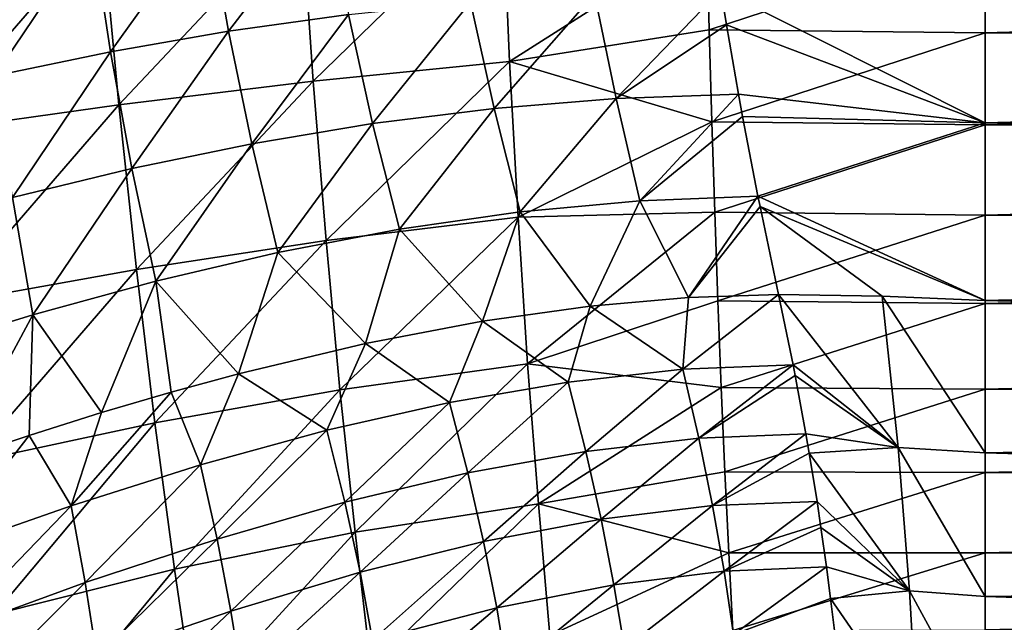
# Model space of a CAD drawing. Header units: metres. Extents: x -109 to 109, y -314 to 82.
# Tile 151 of 191: x 35.77 to 45.2, y -10.21 to -4.44. Entities that reach past the tile are written whole.
import ezdxf

# ---------------------------------------------------------------- set-up
doc = ezdxf.new("R2010")
doc.units = ezdxf.units.M
doc.layers.add('solid_504261_XXX', color=7, linetype='CONTINUOUS')

msp = doc.modelspace()

# ---------------------------------------------------------------- linework, layer by layer
at = {"layer": 'solid_504261_XXX'}
for points in [[(40.395851, -3.264398, 200.723267), (38.4706, -3.395109, 200.704483), (38.58186, -5.031743, 200.289413)], [(40.464737, -4.843009, 200.32785), (40.395851, -3.264398, 200.723267), (38.58186, -5.031743, 200.289413)], [(42.355057, -3.639932, 200.640457), (40.395851, -3.264398, 200.723267), (40.464737, -4.843009, 200.32785)], [(38.4706, -3.395109, 200.704483), (36.56255, -3.549052, 200.685989), (36.720802, -5.257017, 200.251862)], [(38.58186, -5.031743, 200.289413), (38.4706, -3.395109, 200.704483), (36.720802, -5.257017, 200.251862)], [(37.772461, -4.553374, 167.668732), (37.578613, -3.442653, 167.479279), (38.719074, -3.318928, 167.820221)], [(38.921265, -4.393771, 168.016983), (37.772461, -4.553374, 167.668732), (38.719074, -3.318928, 167.820221)], [(36.642384, -4.74933, 167.242401), (36.467194, -3.59451, 167.060287), (37.578613, -3.442653, 167.479279)], [(37.772461, -4.553374, 167.668732), (36.642384, -4.74933, 167.242401), (37.578613, -3.442653, 167.479279)], [(36.56255, -3.549052, 200.685989), (34.651173, -3.725501, 200.668274), (34.855789, -5.518082, 200.21611)], [(36.720802, -5.257017, 200.251862), (36.56255, -3.549052, 200.685989), (34.855789, -5.518082, 200.21611)], [(35.529858, -4.978845, 166.738876), (35.382648, -3.772592, 166.564209), (36.467194, -3.59451, 167.060287)], [(36.642384, -4.74933, 167.242401), (35.529858, -4.978845, 166.738876), (36.467194, -3.59451, 167.060287)], [(42.376862, -4.538773, 200.410751), (42.355057, -3.639932, 200.640457), (40.464737, -4.843009, 200.32785)], [(45.020168, -3.671571, 200.633316), (42.355057, -3.639932, 200.640457), (42.376862, -4.538773, 200.410751)], [(45.020168, -4.56778, 200.40213), (45.020168, -3.671571, 200.633316), (42.376862, -4.538773, 200.410751)], [(45.020168, -3.657384, 168.457458), (45.020168, -5.42936, 168.965851), (42.486851, -4.156279, 168.543991)], [(77.647484, -4.567917, 168.691895), (45.020168, -5.42936, 168.965851), (45.020168, -3.657384, 168.457458)], [(77.647484, -4.567917, 168.691895), (45.020168, -3.657384, 168.457458), (77.647491, -3.671566, 168.460678)], [(77.647491, -3.671566, 200.633316), (45.020168, -3.671571, 200.633316), (45.020168, -4.56778, 200.40213)], [(77.647491, -3.671566, 200.633316), (45.020168, -4.56778, 200.40213), (77.647484, -4.567917, 200.4021)], [(40.315628, -5.292542, 168.546265), (40.090168, -4.272918, 168.283661), (41.279308, -4.193186, 168.462708)], [(41.485218, -5.198042, 168.734604), (40.315628, -5.292542, 168.546265), (41.279308, -4.193186, 168.462708)], [(41.485218, -5.198042, 168.734604), (41.279308, -4.193186, 168.462708), (42.486851, -4.156279, 168.543991)], [(41.485218, -5.198042, 168.734604), (42.486851, -4.156279, 168.543991), (42.54184, -4.490054, 168.630676)], [(45.020168, -5.42936, 168.965851), (42.54184, -4.490054, 168.630676), (42.486851, -4.156279, 168.543991)], [(39.152149, -5.437661, 168.27095), (38.921265, -4.393771, 168.016983), (40.090168, -4.272918, 168.283661)], [(40.315628, -5.292542, 168.546265), (39.152149, -5.437661, 168.27095), (40.090168, -4.272918, 168.283661)], [(37.99559, -5.630295, 167.914474), (37.772461, -4.553374, 167.668732), (38.921265, -4.393771, 168.016983)], [(39.152149, -5.437661, 168.27095), (37.99559, -5.630295, 167.914474), (38.921265, -4.393771, 168.016983)], [(41.485218, -5.198042, 168.734604), (42.54184, -4.490054, 168.630676), (42.658127, -5.156815, 168.826263)], [(45.020168, -5.42936, 168.965851), (42.658127, -5.156815, 168.826263), (42.54184, -4.490054, 168.630676)], [(36.845505, -5.867338, 167.480194), (36.642384, -4.74933, 167.242401), (37.772461, -4.553374, 167.668732)], [(37.99559, -5.630295, 167.914474), (36.845505, -5.867338, 167.480194), (37.772461, -4.553374, 167.668732)], [(42.402042, -5.421767, 200.132019), (42.376862, -4.538773, 200.410751), (40.464737, -4.843009, 200.32785)], [(45.020168, -4.56778, 200.40213), (42.376862, -4.538773, 200.410751), (42.402042, -5.421767, 200.132019)], [(45.020168, -5.449625, 200.121063), (45.020168, -4.56778, 200.40213), (42.402042, -5.421767, 200.132019)], [(77.647484, -4.567917, 200.4021), (45.020168, -4.56778, 200.40213), (45.020168, -5.449625, 200.121063)], [(77.647491, -5.44984, 168.973007), (45.020168, -5.42936, 168.965851), (77.647484, -4.567917, 168.691895)], [(77.647484, -4.567917, 200.4021), (45.020168, -5.449625, 200.121063), (77.647491, -5.44984, 200.120987)], [(35.701706, -6.145134, 166.968918), (35.529858, -4.978845, 166.738876), (36.642384, -4.74933, 167.242401)], [(36.845505, -5.867338, 167.480194), (35.701706, -6.145134, 166.968918), (36.642384, -4.74933, 167.242401)], [(40.464737, -4.843009, 200.32785), (38.58186, -5.031743, 200.289413), (38.707012, -6.557901, 199.746307)], [(40.546989, -6.331975, 199.801361), (40.464737, -4.843009, 200.32785), (38.707012, -6.557901, 199.746307)], [(42.402042, -5.421767, 200.132019), (40.464737, -4.843009, 200.32785), (40.546989, -6.331975, 199.801361)], [(38.58186, -5.031743, 200.289413), (36.720802, -5.257017, 200.251862), (36.891674, -6.834603, 199.693207)], [(38.707012, -6.557901, 199.746307), (38.58186, -5.031743, 200.289413), (36.891674, -6.834603, 199.693207)], [(41.710953, -6.175734, 169.064529), (41.485218, -5.198042, 168.734604), (42.658127, -5.156815, 168.826263)], [(41.710953, -6.175734, 169.064529), (42.658127, -5.156815, 168.826263), (42.696686, -5.367653, 168.894455)], [(45.020168, -5.42936, 168.965851), (42.696686, -5.367653, 168.894455), (42.658127, -5.156815, 168.826263)], [(36.720802, -5.257017, 200.251862), (34.855789, -5.518082, 200.21611), (35.072716, -7.161485, 199.643295)], [(36.891674, -6.834603, 199.693207), (36.720802, -5.257017, 200.251862), (35.072716, -7.161485, 199.643295)], [(40.565044, -6.282702, 168.865585), (40.315628, -5.292542, 168.546265), (41.485218, -5.198042, 168.734604)], [(41.710953, -6.175734, 169.064529), (40.565044, -6.282702, 168.865585), (41.485218, -5.198042, 168.734604)], [(39.409424, -6.449383, 168.58078), (39.152149, -5.437661, 168.27095), (40.315628, -5.292542, 168.546265)], [(40.565044, -6.282702, 168.865585), (39.409424, -6.449383, 168.58078), (40.315628, -5.292542, 168.546265)], [(41.710953, -6.175734, 169.064529), (42.696686, -5.367653, 168.894455), (42.843678, -6.132142, 169.168274)], [(45.020168, -5.42936, 168.965851), (42.843678, -6.132142, 169.168274), (42.696686, -5.367653, 168.894455)], [(38.245731, -6.672016, 168.215744), (37.99559, -5.630295, 167.914474), (39.152149, -5.437661, 168.27095)], [(39.409424, -6.449383, 168.58078), (38.245731, -6.672016, 168.215744), (39.152149, -5.437661, 168.27095)], [(42.429035, -6.286873, 199.804825), (42.402042, -5.421767, 200.132019), (40.546989, -6.331975, 199.801361)], [(45.020168, -5.449625, 200.121063), (42.402042, -5.421767, 200.132019), (42.429035, -6.286873, 199.804825)], [(45.020168, -6.314313, 199.791), (45.020168, -5.449625, 200.121063), (42.429035, -6.286873, 199.804825)], [(45.020168, -5.42936, 168.965851), (45.020168, -7.132807, 169.668396), (42.843678, -6.132142, 169.168274)], [(77.647499, -6.314599, 169.303116), (45.020168, -7.132807, 169.668396), (45.020168, -5.42936, 168.965851)], [(77.647499, -6.314599, 169.303116), (45.020168, -5.42936, 168.965851), (77.647491, -5.44984, 168.973007)], [(77.647491, -5.44984, 200.120987), (45.020168, -5.449625, 200.121063), (45.020168, -6.314313, 199.791)], [(77.647491, -5.44984, 200.120987), (45.020168, -6.314313, 199.791), (77.647499, -6.314599, 199.790878)], [(37.074413, -6.946917, 167.773682), (36.845505, -5.867338, 167.480194), (37.99559, -5.630295, 167.914474)], [(38.245731, -6.672016, 168.215744), (37.074413, -6.946917, 167.773682), (37.99559, -5.630295, 167.914474)], [(35.896294, -7.269643, 167.255463), (35.701706, -6.145134, 166.968918), (36.845505, -5.867338, 167.480194)], [(37.074413, -6.946917, 167.773682), (35.896294, -7.269643, 167.255463), (36.845505, -5.867338, 167.480194)], [(35.896294, -7.269643, 167.255463), (34.712833, -7.634514, 166.658188), (35.701706, -6.145134, 166.968918)], [(41.235973, -7.186863, 169.323044), (40.565044, -6.282702, 168.865585), (41.710953, -6.175734, 169.064529)], [(42.179081, -7.10417, 169.480667), (41.235973, -7.186863, 169.323044), (41.710953, -6.175734, 169.064529)], [(42.179081, -7.10417, 169.480667), (41.710953, -6.175734, 169.064529), (42.843678, -6.132142, 169.168274)], [(42.179081, -7.10417, 169.480667), (42.843678, -6.132142, 169.168274), (42.863247, -6.229781, 169.206314)], [(45.020168, -7.132807, 169.668396), (42.863247, -6.229781, 169.206314), (42.843678, -6.132142, 169.168274)], [(40.205635, -7.330794, 169.085159), (39.409424, -6.449383, 168.58078), (40.565044, -6.282702, 168.865585)], [(41.235973, -7.186863, 169.323044), (40.205635, -7.330794, 169.085159), (40.565044, -6.282702, 168.865585)], [(42.429035, -6.286873, 199.804825), (40.546989, -6.331975, 199.801361), (40.636887, -7.7378, 199.152039)], [(42.458359, -7.13553, 199.428375), (42.429035, -6.286873, 199.804825), (40.636887, -7.7378, 199.152039)], [(42.179081, -7.10417, 169.480667), (42.863247, -6.229781, 169.206314), (43.039974, -7.074843, 169.565964)], [(45.020168, -6.314313, 199.791), (42.429035, -6.286873, 199.804825), (42.458359, -7.13553, 199.428375)], [(45.020168, -7.15912, 199.412964), (45.020168, -6.314313, 199.791), (42.458359, -7.13553, 199.428375)], [(44.032452, -7.090661, 169.628342), (43.039974, -7.074843, 169.565964), (42.863247, -6.229781, 169.206314)], [(45.020168, -7.132807, 169.668396), (44.032452, -7.090661, 169.628342), (42.863247, -6.229781, 169.206314)], [(77.647499, -6.314599, 199.790878), (45.020168, -6.314313, 199.791), (45.020168, -7.15912, 199.412964)], [(77.647507, -7.159483, 169.681213), (45.020168, -7.132807, 169.668396), (77.647499, -6.314599, 169.303116)], [(77.647499, -6.314599, 199.790878), (45.020168, -7.15912, 199.412964), (77.647507, -7.159483, 199.412796)], [(40.546989, -6.331975, 199.801361), (38.707012, -6.557901, 199.746307), (38.838505, -7.987801, 199.084808)], [(40.636887, -7.7378, 199.152039), (40.546989, -6.331975, 199.801361), (38.838505, -7.987801, 199.084808)], [(39.084229, -7.543825, 168.758636), (38.245731, -6.672016, 168.215744), (39.409424, -6.449383, 168.58078)], [(40.205635, -7.330794, 169.085159), (39.084229, -7.543825, 168.758636), (39.409424, -6.449383, 168.58078)], [(38.707012, -6.557901, 199.746307), (36.891674, -6.834603, 199.693207), (37.066074, -8.30337, 199.020905)], [(38.838505, -7.987801, 199.084808), (38.707012, -6.557901, 199.746307), (37.066074, -8.30337, 199.020905)], [(37.868275, -7.833467, 168.33287), (37.074413, -6.946917, 167.773682), (38.245731, -6.672016, 168.215744)], [(39.084229, -7.543825, 168.758636), (37.868275, -7.833467, 168.33287), (38.245731, -6.672016, 168.215744)], [(36.891674, -6.834603, 199.693207), (35.072716, -7.161485, 199.643295), (35.291252, -8.684178, 198.961655)], [(37.066074, -8.30337, 199.020905), (36.891674, -6.834603, 199.693207), (35.291252, -8.684178, 198.961655)], [(36.555309, -8.20593, 167.796494), (35.896294, -7.269643, 167.255463), (37.074413, -6.946917, 167.773682)], [(37.223953, -8.009109, 168.079376), (36.555309, -8.20593, 167.796494), (37.074413, -6.946917, 167.773682)], [(37.868275, -7.833467, 168.33287), (37.223953, -8.009109, 168.079376), (37.074413, -6.946917, 167.773682)], [(42.490868, -7.964979, 199.003143), (42.458359, -7.13553, 199.428375), (40.636887, -7.7378, 199.152039)], [(42.124752, -7.791068, 169.764008), (41.235973, -7.186863, 169.323044), (42.179081, -7.10417, 169.480667)], [(42.124752, -7.791068, 169.764008), (43.039974, -7.074843, 169.565964), (43.179775, -7.748477, 169.8936)], [(42.124752, -7.791068, 169.764008), (42.179081, -7.10417, 169.480667), (43.039974, -7.074843, 169.565964)], [(45.020168, -7.15912, 199.412964), (42.458359, -7.13553, 199.428375), (42.490868, -7.964979, 199.003143)], [(45.020168, -7.981401, 198.988159), (45.020168, -7.15912, 199.412964), (42.490868, -7.964979, 199.003143)], [(44.185566, -8.540662, 170.402771), (43.039974, -7.074843, 169.565964), (44.032452, -7.090661, 169.628342)], [(43.179775, -7.748477, 169.8936), (43.039974, -7.074843, 169.565964), (44.185566, -8.540662, 170.402771)], [(45.019787, -8.591421, 170.46022), (44.032452, -7.090661, 169.628342), (45.020168, -7.132807, 169.668396)], [(45.019787, -8.591421, 170.46022), (44.185566, -8.540662, 170.402771), (44.032452, -7.090661, 169.628342)], [(77.647514, -7.981873, 170.106094), (45.019787, -8.591421, 170.46022), (45.020168, -7.132807, 169.668396)], [(77.647514, -7.981873, 170.106094), (45.020168, -7.132807, 169.668396), (77.647507, -7.159483, 169.681213)], [(77.647507, -7.159483, 199.412796), (45.020168, -7.15912, 199.412964), (45.020168, -7.981401, 198.988159)], [(77.647507, -7.159483, 199.412796), (45.020168, -7.981401, 198.988159), (77.647514, -7.981873, 198.9879)], [(41.0266, -7.912923, 169.543167), (40.205635, -7.330794, 169.085159), (41.235973, -7.186863, 169.323044)], [(42.124752, -7.791068, 169.764008), (41.0266, -7.912923, 169.543167), (41.235973, -7.186863, 169.323044)], [(35.14381, -8.663887, 167.132462), (34.712833, -7.634514, 166.658188), (35.896294, -7.269643, 167.255463)], [(35.86253, -8.423992, 167.481995), (35.14381, -8.663887, 167.132462), (35.896294, -7.269643, 167.255463)], [(36.555309, -8.20593, 167.796494), (35.86253, -8.423992, 167.481995), (35.896294, -7.269643, 167.255463)], [(39.888889, -8.109007, 169.239944), (39.084229, -7.543825, 168.758636), (40.205635, -7.330794, 169.085159)], [(41.0266, -7.912923, 169.543167), (39.888889, -8.109007, 169.239944), (40.205635, -7.330794, 169.085159)], [(38.714375, -8.375084, 168.860016), (37.868275, -7.833467, 168.33287), (39.084229, -7.543825, 168.758636)], [(39.888889, -8.109007, 169.239944), (38.714375, -8.375084, 168.860016), (39.084229, -7.543825, 168.758636)], [(40.636887, -7.7378, 199.152039), (38.838505, -7.987801, 199.084808), (38.984497, -9.351971, 198.2957)], [(40.740025, -9.078453, 198.375488), (40.636887, -7.7378, 199.152039), (38.984497, -9.351971, 198.2957)], [(42.490868, -7.964979, 199.003143), (40.636887, -7.7378, 199.152039), (40.740025, -9.078453, 198.375488)], [(41.196369, -8.577094, 169.879837), (41.0266, -7.912923, 169.543167), (42.124752, -7.791068, 169.764008)], [(42.27676, -8.451013, 170.111237), (41.196369, -8.577094, 169.879837), (42.124752, -7.791068, 169.764008)], [(42.27676, -8.451013, 170.111237), (42.124752, -7.791068, 169.764008), (43.179775, -7.748477, 169.8936)], [(42.27676, -8.451013, 170.111237), (43.179775, -7.748477, 169.8936), (43.199696, -7.850224, 169.946426)], [(43.199696, -7.850224, 169.946426), (43.179775, -7.748477, 169.8936), (44.185566, -8.540662, 170.402771)], [(37.505177, -8.706905, 168.40657), (37.223953, -8.009109, 168.079376), (37.868275, -7.833467, 168.33287)], [(38.714375, -8.375084, 168.860016), (37.505177, -8.706905, 168.40657), (37.868275, -7.833467, 168.33287)], [(40.065151, -8.782852, 169.568054), (39.888889, -8.109007, 169.239944), (41.0266, -7.912923, 169.543167)], [(41.196369, -8.577094, 169.879837), (40.065151, -8.782852, 169.568054), (41.0266, -7.912923, 169.543167)], [(42.27676, -8.451013, 170.111237), (43.199696, -7.850224, 169.946426), (43.303013, -8.40975, 170.253418)], [(43.303013, -8.40975, 170.253418), (43.199696, -7.850224, 169.946426), (44.185566, -8.540662, 170.402771)], [(36.263981, -9.098972, 167.880753), (36.555309, -8.20593, 167.796494), (37.223953, -8.009109, 168.079376)], [(37.505177, -8.706905, 168.40657), (36.263981, -9.098972, 167.880753), (37.223953, -8.009109, 168.079376)], [(38.838505, -7.987801, 199.084808), (37.066074, -8.30337, 199.020905), (37.254913, -9.706199, 198.220566)], [(38.984497, -9.351971, 198.2957), (38.838505, -7.987801, 199.084808), (37.254913, -9.706199, 198.220566)], [(42.527122, -8.772241, 198.53006), (42.490868, -7.964979, 199.003143), (40.740025, -9.078453, 198.375488)], [(45.020168, -7.981401, 198.988159), (42.490868, -7.964979, 199.003143), (42.527122, -8.772241, 198.53006)], [(45.020168, -8.778564, 198.517929), (45.020168, -7.981401, 198.988159), (42.527122, -8.772241, 198.53006)], [(77.647514, -8.779146, 170.576431), (45.019787, -8.591421, 170.46022), (77.647514, -7.981873, 170.106094)], [(77.647514, -7.981873, 198.9879), (45.020168, -7.981401, 198.988159), (45.020168, -8.778564, 198.517929)], [(77.647514, -7.981873, 198.9879), (45.020168, -8.778564, 198.517929), (77.647514, -8.779146, 198.517563)], [(38.886288, -9.064177, 169.181732), (38.714375, -8.375084, 168.860016), (39.888889, -8.109007, 169.239944)], [(40.065151, -8.782852, 169.568054), (38.886288, -9.064177, 169.181732), (39.888889, -8.109007, 169.239944)], [(36.263981, -9.098972, 167.880753), (35.86253, -8.423992, 167.481995), (36.555309, -8.20593, 167.796494)], [(37.066074, -8.30337, 199.020905), (35.291252, -8.684178, 198.961655), (35.524895, -10.141123, 198.151443)], [(37.254913, -9.706199, 198.220566), (37.066074, -8.30337, 199.020905), (35.524895, -10.141123, 198.151443)], [(37.662716, -9.416712, 168.724274), (37.505177, -8.706905, 168.40657), (38.714375, -8.375084, 168.860016)], [(38.886288, -9.064177, 169.181732), (37.662716, -9.416712, 168.724274), (38.714375, -8.375084, 168.860016)], [(34.994419, -9.543738, 167.280457), (35.14381, -8.663887, 167.132462), (35.86253, -8.423992, 167.481995)], [(36.263981, -9.098972, 167.880753), (34.994419, -9.543738, 167.280457), (35.86253, -8.423992, 167.481995)], [(41.341827, -9.226334, 170.24881), (41.196369, -8.577094, 169.879837), (42.27676, -8.451013, 170.111237)], [(42.407425, -9.096548, 170.49054), (41.341827, -9.226334, 170.24881), (42.27676, -8.451013, 170.111237)], [(42.407425, -9.096548, 170.49054), (42.27676, -8.451013, 170.111237), (43.303013, -8.40975, 170.253418)], [(42.407425, -9.096548, 170.49054), (43.303013, -8.40975, 170.253418), (43.334805, -8.594705, 170.361267)], [(43.334805, -8.594705, 170.361267), (43.303013, -8.40975, 170.253418), (44.185566, -8.540662, 170.402771)], [(40.215534, -9.440618, 169.928757), (40.065151, -8.782852, 169.568054), (41.196369, -8.577094, 169.879837)], [(41.341827, -9.226334, 170.24881), (40.215534, -9.440618, 169.928757), (41.196369, -8.577094, 169.879837)], [(43.334805, -8.594705, 170.361267), (44.185566, -8.540662, 170.402771), (44.296204, -9.913419, 171.323608)], [(45.020378, -9.967021, 171.397537), (44.296204, -9.913419, 171.323608), (44.185566, -8.540662, 170.402771)], [(45.019787, -8.591421, 170.46022), (45.020378, -9.967021, 171.397537), (44.185566, -8.540662, 170.402771)], [(42.407425, -9.096548, 170.49054), (43.334805, -8.594705, 170.361267), (43.409149, -9.055593, 170.644714)], [(43.409149, -9.055593, 170.644714), (43.334805, -8.594705, 170.361267), (44.296204, -9.913419, 171.323608)], [(77.647514, -9.548761, 171.090729), (45.020378, -9.967021, 171.397537), (45.019787, -8.591421, 170.46022)], [(77.647514, -9.548761, 171.090729), (45.019787, -8.591421, 170.46022), (77.647514, -8.779146, 170.576431)], [(36.397964, -9.834601, 168.197189), (36.263981, -9.098972, 167.880753), (37.505177, -8.706905, 168.40657)], [(37.662716, -9.416712, 168.724274), (36.397964, -9.834601, 168.197189), (37.505177, -8.706905, 168.40657)], [(39.032177, -9.73555, 169.536591), (38.886288, -9.064177, 169.181732), (40.065151, -8.782852, 169.568054)], [(40.215534, -9.440618, 169.928757), (39.032177, -9.73555, 169.536591), (40.065151, -8.782852, 169.568054)], [(42.565491, -9.549074, 198.013931), (42.527122, -8.772241, 198.53006), (40.740025, -9.078453, 198.375488)], [(45.020168, -8.778564, 198.517929), (42.527122, -8.772241, 198.53006), (42.565491, -9.549074, 198.013931)], [(45.020168, -9.548099, 198.003738), (45.020168, -8.778564, 198.517929), (42.565491, -9.549074, 198.013931)], [(77.647514, -8.779146, 198.517563), (45.020168, -8.778564, 198.517929), (45.020168, -9.548099, 198.003738)], [(77.647514, -8.779146, 198.517563), (45.020168, -9.548099, 198.003738), (77.647514, -9.548761, 198.003265)], [(35.096542, -10.309541, 167.598969), (34.994419, -9.543738, 167.280457), (36.263981, -9.098972, 167.880753)], [(36.397964, -9.834601, 168.197189), (35.096542, -10.309541, 167.598969), (36.263981, -9.098972, 167.880753)], [(37.795567, -10.106783, 169.07605), (37.662716, -9.416712, 168.724274), (38.886288, -9.064177, 169.181732)], [(39.032177, -9.73555, 169.536591), (37.795567, -10.106783, 169.07605), (38.886288, -9.064177, 169.181732)], [(40.740025, -9.078453, 198.375488), (38.984497, -9.351971, 198.2957), (39.136604, -10.63544, 197.387344)], [(40.85001, -10.340318, 197.479477), (40.740025, -9.078453, 198.375488), (39.136604, -10.63544, 197.387344)], [(42.565491, -9.549074, 198.013931), (40.740025, -9.078453, 198.375488), (40.85001, -10.340318, 197.479477)], [(41.464329, -9.856026, 170.650742), (41.341827, -9.226334, 170.24881), (42.407425, -9.096548, 170.49054)], [(42.518291, -9.723685, 170.901932), (41.464329, -9.856026, 170.650742), (42.407425, -9.096548, 170.49054)], [(42.518291, -9.723685, 170.901932), (42.407425, -9.096548, 170.49054), (43.409149, -9.055593, 170.644714)], [(42.518291, -9.723685, 170.901932), (43.409149, -9.055593, 170.644714), (43.446838, -9.306614, 170.80838)], [(43.446838, -9.306614, 170.80838), (43.409149, -9.055593, 170.644714), (44.296204, -9.913419, 171.323608)], [(40.341053, -10.077228, 170.323425), (40.215534, -9.440618, 169.928757), (41.341827, -9.226334, 170.24881)], [(41.464329, -9.856026, 170.650742), (40.341053, -10.077228, 170.323425), (41.341827, -9.226334, 170.24881)], [(42.518291, -9.723685, 170.901932), (43.446838, -9.306614, 170.80838), (43.499832, -9.683756, 171.067474)], [(43.499832, -9.683756, 171.067474), (43.446838, -9.306614, 170.80838), (44.296204, -9.913419, 171.323608)], [(36.51012, -10.548208, 168.549072), (36.397964, -9.834601, 168.197189), (37.662716, -9.416712, 168.724274)], [(37.795567, -10.106783, 169.07605), (36.51012, -10.548208, 168.549072), (37.662716, -9.416712, 168.724274)], [(38.984497, -9.351971, 198.2957), (37.254913, -9.706199, 198.220566), (37.448158, -11.026511, 197.301102)], [(39.136604, -10.63544, 197.387344), (38.984497, -9.351971, 198.2957), (37.448158, -11.026511, 197.301102)], [(39.152664, -10.383894, 169.92662), (39.032177, -9.73555, 169.536591), (40.215534, -9.440618, 169.928757)], [(40.341053, -10.077228, 170.323425), (39.152664, -10.383894, 169.92662), (40.215534, -9.440618, 169.928757)], [(42.604214, -10.292313, 197.457214), (42.565491, -9.549074, 198.013931), (40.85001, -10.340318, 197.479477)], [(45.020168, -9.548099, 198.003738), (42.565491, -9.549074, 198.013931), (42.604214, -10.292313, 197.457214)], [(45.020168, -10.287596, 197.447205), (45.020168, -9.548099, 198.003738), (42.604214, -10.292313, 197.457214)], [(77.647514, -9.548761, 198.003265), (45.020168, -9.548099, 198.003738), (45.020168, -10.287596, 197.447205)], [(77.647514, -9.548761, 198.003265), (45.020168, -10.287596, 197.447205), (77.647507, -10.28827, 197.446671)], [(77.647507, -10.28827, 171.647324), (45.020378, -9.967021, 171.397537), (77.647514, -9.548761, 171.090729)], [(37.254913, -9.706199, 198.220566), (35.524895, -10.141123, 198.151443), (35.761917, -11.51388, 197.221863)], [(37.448158, -11.026511, 197.301102), (37.254913, -9.706199, 198.220566), (35.761917, -11.51388, 197.221863)], [(42.609993, -10.32973, 171.345749), (42.518291, -9.723685, 170.901932), (43.499832, -9.683756, 171.067474)], [(42.609993, -10.32973, 171.345749), (43.499832, -9.683756, 171.067474), (43.538933, -9.984877, 171.286423)], [(43.538933, -9.984877, 171.286423), (43.499832, -9.683756, 171.067474), (44.296204, -9.913419, 171.323608)], [(37.903973, -10.771864, 169.464432), (37.795567, -10.106783, 169.07605), (39.032177, -9.73555, 169.536591)], [(39.152664, -10.383894, 169.92662), (37.903973, -10.771864, 169.464432), (39.032177, -9.73555, 169.536591)], [(41.564266, -10.463199, 171.086655), (41.464329, -9.856026, 170.650742), (42.518291, -9.723685, 170.901932)], [(42.609993, -10.32973, 171.345749), (41.564266, -10.463199, 171.086655), (42.518291, -9.723685, 170.901932)], [(35.181221, -11.050857, 167.954941), (35.096542, -10.309541, 167.598969), (36.397964, -9.834601, 168.197189)], [(36.51012, -10.548208, 168.549072), (35.181221, -11.050857, 167.954941), (36.397964, -9.834601, 168.197189)], [(40.441833, -10.689561, 170.753723), (40.341053, -10.077228, 170.323425), (41.464329, -9.856026, 170.650742)], [(41.564266, -10.463199, 171.086655), (40.441833, -10.689561, 170.753723), (41.464329, -9.856026, 170.650742)], [(42.609993, -10.32973, 171.345749), (43.538933, -9.984877, 171.286423), (43.575886, -10.292897, 171.522247)], [(43.538933, -9.984877, 171.286423), (44.296204, -9.913419, 171.323608), (44.370071, -11.189053, 172.382874)], [(43.575886, -10.292897, 171.522247), (43.538933, -9.984877, 171.286423), (44.370071, -11.189053, 172.382874)], [(45.020313, -11.242795, 172.470184), (44.370071, -11.189053, 172.382874), (44.296204, -9.913419, 171.323608)], [(45.020378, -9.967021, 171.397537), (45.020313, -11.242795, 172.470184), (44.296204, -9.913419, 171.323608)], [(77.647507, -10.995348, 172.244461), (45.020313, -11.242795, 172.470184), (45.020378, -9.967021, 171.397537)], [(77.647507, -10.995348, 172.244461), (45.020378, -9.967021, 171.397537), (77.647507, -10.28827, 171.647324)], [(39.247631, -11.006092, 170.35405), (39.152664, -10.383894, 169.92662), (40.341053, -10.077228, 170.323425)], [(40.441833, -10.689561, 170.753723), (39.247631, -11.006092, 170.35405), (40.341053, -10.077228, 170.323425)], [(36.600357, -11.234949, 168.939407), (36.51012, -10.548208, 168.549072), (37.795567, -10.106783, 169.07605)], [(37.903973, -10.771864, 169.464432), (36.600357, -11.234949, 168.939407), (37.795567, -10.106783, 169.07605)]]:
    msp.add_3dface(points, dxfattribs=at)

doc.saveas('drawing.dxf')
